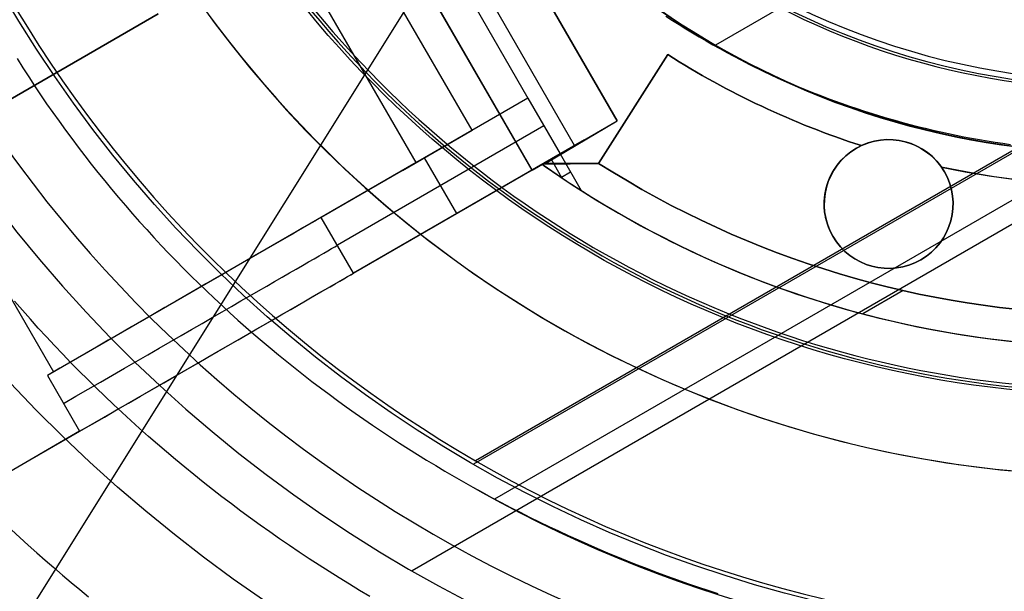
# Model space of a CAD drawing. Extents: x 19329 to 20306, y -2029 to -1182.
# Tile 21 of 66: x 19784 to 19814, y -1750 to -1733. Entities that reach past the tile are written whole.
import ezdxf

# ---------------------------------------------------------------- set-up
doc = ezdxf.new("R2010")
doc.units = 0
doc.layers.get('0').update_dxf_attribs({"linetype": 'CONTINUOUS'})
doc.layers.add('COLOR', color=7, linetype='CONTINUOUS')
doc.layers.add('LUZ', color=7, linetype='CONTINUOUS')

msp = doc.modelspace()

# ---------------------------------------------------------------- linework, layer by layer
for p, q in [((19861.60346563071, -1711.7758502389, 105.1250029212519), (19795.87622750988, -1749.723488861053, 105.1250029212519)), ((19857.78530688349, -1711.7758502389, 199.6250029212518), (19797.78530688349, -1746.416866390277, 199.6250029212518)), ((19857.65974491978, -1711.7758502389, 200.6250029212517), (19797.84808786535, -1746.308126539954, 200.6250029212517)), ((19858.39132853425, -1712.881784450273, 51.12500292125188), (19798.44006318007, -1747.494663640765, 51.12500292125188)), ((19802.23931236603, -1735.762441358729, 218.0844421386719), (19789.23931236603, -1713.245780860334, 218.0844421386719)), ((19789.23931236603, -1713.245780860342, 223.0844421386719), (19802.23931236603, -1735.762441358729, 223.0844421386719)), ((19802.23931236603, -1735.762441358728, 220.5844421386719), (19789.23931236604, -1713.245780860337, 220.5844421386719)), ((19800.92144762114, -1736.523310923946, 240.584442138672), (19787.92144762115, -1714.006650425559, 240.584442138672)), ((19786.60358287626, -1714.767519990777, 258.0844421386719), (19799.60358287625, -1737.284180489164, 258.0844421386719)), ((19786.60358287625, -1714.767519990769, 261.0844421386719), (19799.60358287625, -1737.284180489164, 261.0844421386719)), ((19799.60358287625, -1737.284180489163, 259.5844421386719), (19786.60358287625, -1714.767519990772, 259.5844421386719)), ((19788.46960828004, -1715.999570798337, 212.0844421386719), (19799.46960828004, -1735.052129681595, 212.0844421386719)), ((19797.73755747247, -1736.052129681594, 235.0844421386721), (19786.73755747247, -1716.999570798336, 235.0844421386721)), ((19796.0055066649, -1737.052129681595, 258.0844421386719), (19785.0055066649, -1717.999570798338, 258.0844421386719)), ((19812.66083592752, -1729.154835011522, 108.2592404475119), (19805.2969000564, -1733.406405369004, 108.2592404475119)), ((19777.60418662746, -1738.438532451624, 261.0844421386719), (19787.99649147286, -1732.438532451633, 261.0844421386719)), ((19787.99649147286, -1732.438532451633, 258.0844421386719), (19777.60418662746, -1738.438532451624, 258.0844421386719)), ((19777.60418662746, -1738.438532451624, 259.5844421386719), (19787.99649147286, -1732.438532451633, 259.5844421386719)), ((19801.6663186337, -1737.077593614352, 216.0844421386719), (19803.81551706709, -1733.704027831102, 216.0844421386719)), ((19803.81551706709, -1733.704027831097, 218.0844421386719), (19801.6663186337, -1737.077593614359, 218.0844421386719)), ((19803.81551706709, -1733.704027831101, 217.0844421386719), (19801.6663186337, -1737.077593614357, 217.0844421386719)), ((19803.81551706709, -1733.704027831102, 216.0844421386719), (19803.81551706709, -1733.704027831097, 218.0844421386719)), ((19799.46960828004, -1735.052129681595, 212.0844421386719), (19793.05744323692, -1738.754194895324, 250.0009870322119)), ((19799.46960828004, -1735.052129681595, 212.0844421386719), (19796.0055066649, -1737.052129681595, 258.0844421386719)), ((19799.46960828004, -1735.052129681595, 212.0844421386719), (19800.46960828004, -1736.784180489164, 212.0844421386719)), ((19802.7409178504, -1735.390810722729, 218.0844421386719), (19802.7409178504, -1735.390810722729, 216.0844421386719)), ((19806.72841848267, -1735.307641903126, 216.0844421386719), (19806.72841848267, -1735.307641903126, 218.0844421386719)), ((19799.60358287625, -1737.284180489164, 258.0844421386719), (19802.23931236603, -1735.762441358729, 223.0844421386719)), ((19800.03126693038, -1737.075939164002, 218.0863603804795), (19802.23931236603, -1735.762441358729, 218.0844421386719)), ((19802.23931236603, -1735.762441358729, 223.0844421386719), (19802.23931236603, -1735.762441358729, 218.0844421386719)), ((19799.96960828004, -1735.918155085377, 212.0844421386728), (19793.55744323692, -1739.620220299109, 250.0009870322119)), ((19795.58001875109, -1737.297785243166, 235.0844421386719), (19797.73755747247, -1736.052129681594, 235.0844421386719)), ((19801.22267384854, -1736.349397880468, 236.5844421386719), (19796.32634986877, -1739.17629184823, 236.5844421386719)), ((19780.74717641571, -1736.623926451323, 258.0844421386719), (19784.7471764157, -1743.552129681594, 258.0844421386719)), ((19809.66778314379, -1736.606759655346, 216.0844421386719), (19809.66778314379, -1736.606759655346, 212.0844421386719)), ((19809.82216500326, -1736.526372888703, 216.0844421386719), (19809.82216500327, -1736.526372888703, 218.0844421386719)), ((19800.46960828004, -1736.784180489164, 212.0844421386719), (19794.05744323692, -1740.486245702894, 250.0009870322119)), ((19797.26352575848, -1738.635213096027, 231.0427145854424), (19796.26352575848, -1736.903162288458, 231.0427145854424)), ((19800.03126693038, -1737.075939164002, 218.0863603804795), (19800.46960828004, -1736.784180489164, 212.0844421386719)), ((19800.52839858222, -1737.528502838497, 215.778785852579), (19800.20170944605, -1736.962660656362, 215.778785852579)), ((19800.46960828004, -1736.784180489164, 212.0844421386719), (19801.12415229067, -1737.917883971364, 212.0844421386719)), ((19799.60358287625, -1737.284180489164, 261.0844421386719), (19777.08692237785, -1750.284180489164, 261.0844421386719)), ((19796.0055066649, -1737.052129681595, 258.0844421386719), (19784.55772902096, -1743.661507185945, 258.0844421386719)), ((19799.60358287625, -1737.284180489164, 261.0844421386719), (19799.60358287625, -1737.284180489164, 258.0844421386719)), ((19800.03126693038, -1737.075939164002, 218.0863603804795), (19799.9131916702, -1737.105427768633, 219.4731295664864)), ((19801.6663186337, -1737.077593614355, 223.0844421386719), (19799.9131916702, -1737.105427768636, 223.0844421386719)), ((19799.9131916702, -1737.105427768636, 220.5844421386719), (19801.6663186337, -1737.077593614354, 220.5844421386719)), ((19799.9131916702, -1737.105427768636, 223.0844421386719), (19799.9131916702, -1737.105427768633, 219.4731295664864)), ((19801.6663186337, -1737.077593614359, 218.0844421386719), (19800.03126693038, -1737.075939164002, 218.0863603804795)), ((19800.78975515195, -1737.091510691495, 223.0844421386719), (19800.78975515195, -1737.091510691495, 218.0854707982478)), ((19801.6663186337, -1737.077593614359, 218.0844421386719), (19801.6663186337, -1737.077593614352, 216.0844421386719)), ((19801.6663186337, -1737.077593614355, 223.0844421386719), (19801.6663186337, -1737.077593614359, 218.0844421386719)), ((19812.30632872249, -1737.192002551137, 218.0844421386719), (19812.30632872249, -1737.192002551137, 216.0844421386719)), ((19812.39983395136, -1737.338810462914, 212.0844421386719), (19812.39983395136, -1737.338810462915, 216.0844421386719)), ((19800.79688028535, -1737.351032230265, 212.0844421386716), (19800.51039909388, -1737.516432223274, 215.8886419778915)), ((19794.05744323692, -1740.486245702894, 250.0009870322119), (19793.05744323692, -1738.754194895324, 250.0009870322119)), ((19792.0136686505, -1739.356818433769, 258.0844421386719), (19792.0136686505, -1739.356818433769, 253.17154534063)), ((19808.93573233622, -1739.338810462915, 216.0844421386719), (19808.93573233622, -1739.338810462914, 212.0844421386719)), ((19811.66778314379, -1740.070861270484, 216.0844421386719), (19811.66778314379, -1740.070861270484, 212.0844421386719)), ((19811.12178515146, -1741.026448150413, 223.0844421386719), (19809.87102656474, -1741.748573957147, 223.0844421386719)), ((19789.66311737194, -1743.023310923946, 261.0844421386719), (19789.66311737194, -1743.023310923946, 256.8894245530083)), ((19784.55772902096, -1743.661507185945, 258.0844421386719), (19785.55772902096, -1745.393557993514, 258.0844421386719)), ((19785.55772902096, -1745.393557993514, 258.0844421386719), (19777.08692237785, -1750.284180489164, 258.0844421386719))]:
    msp.add_line(p, q)
for points in [[(19803.75367857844, -1732.508552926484), (19803.95854644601, -1732.64192760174), (19804.16474334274, -1732.773265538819), (19804.3722468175, -1732.90256138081), (19804.5810344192, -1733.029809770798), (19804.7910836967, -1733.155005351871), (19805.00237219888, -1733.278142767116), (19805.21487747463, -1733.399216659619), (19805.42857707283, -1733.518221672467), (19805.64344854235, -1733.635152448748), (19805.85946943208, -1733.750003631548), (19806.0766172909, -1733.862769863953), (19806.29486966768, -1733.973445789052), (19806.51420411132, -1734.08202604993), (19806.73459817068, -1734.188505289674), (19806.95602939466, -1734.292878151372), (19807.17847533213, -1734.395139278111), (19807.40191353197, -1734.495283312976), (19807.62632154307, -1734.593304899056), (19807.8516769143, -1734.689198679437), (19808.07795719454, -1734.782959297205), (19808.30513993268, -1734.874581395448), (19808.53320267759, -1734.964059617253), (19808.76212297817, -1735.051388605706), (19808.99187838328, -1735.136563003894), (19809.2224464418, -1735.219577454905), (19809.45380470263, -1735.300426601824), (19809.68593071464, -1735.379105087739), (19809.9188020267, -1735.455607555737), (19810.15239618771, -1735.529928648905), (19810.38669074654, -1735.602063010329), (19810.62166325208, -1735.672005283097), (19810.85729125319, -1735.739750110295), (19811.09355229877, -1735.80529213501), (19811.3304239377, -1735.868626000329), (19811.56788371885, -1735.929746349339), (19811.80590919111, -1735.988647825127), (19812.04447790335, -1736.04532507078), (19812.28356740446, -1736.099772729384), (19812.52315524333, -1736.151985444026), (19812.76321896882, -1736.201957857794), (19813.00373612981, -1736.249684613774), (19813.2446842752, -1736.295160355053), (19813.48604095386, -1736.338379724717), (19813.72778371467, -1736.379337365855), (19813.96989010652, -1736.418027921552), (19814.21233767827, -1736.454446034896), (19814.45510397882, -1736.488586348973)], [(19783.61767217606, -1733.828420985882), (19783.79621221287, -1734.11175412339), (19783.97725185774, -1734.393238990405), (19784.16077057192, -1734.672867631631), (19784.34674781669, -1734.950632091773), (19784.5351630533, -1735.226524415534), (19784.72599574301, -1735.50053664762), (19784.9192253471, -1735.772660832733), (19785.11483132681, -1736.042889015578), (19785.31279314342, -1736.31121324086), (19785.51309025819, -1736.577625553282), (19785.71570213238, -1736.842117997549), (19785.92060822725, -1737.104682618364), (19786.12778800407, -1737.365311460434), (19786.33722092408, -1737.623996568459), (19786.54888644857, -1737.880729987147), (19786.7627640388, -1738.1355037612), (19786.97883315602, -1738.388309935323), (19787.19707326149, -1738.639140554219), (19787.41746381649, -1738.887987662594), (19787.63998428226, -1739.134843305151), (19787.86461412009, -1739.379699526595), (19788.09133279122, -1739.622548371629), (19788.32011975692, -1739.863381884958), (19788.55095447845, -1740.102192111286), (19788.78381641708, -1740.338971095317), (19789.01868503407, -1740.573710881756), (19789.25553979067, -1740.806403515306), (19789.49436014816, -1741.037041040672), (19789.73512556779, -1741.265615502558), (19789.97781551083, -1741.492118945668), (19790.22240943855, -1741.716543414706), (19790.46888681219, -1741.938880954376), (19790.71722709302, -1742.159123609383), (19790.96740974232, -1742.377263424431), (19791.21941422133, -1742.593292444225), (19791.47321999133, -1742.807202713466), (19791.72880651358, -1743.018986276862), (19791.98615324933, -1743.228635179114), (19792.24523965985, -1743.436141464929), (19792.50604520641, -1743.64149717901), (19792.76854935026, -1743.84469436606), (19793.03273155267, -1744.045725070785), (19793.2985712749, -1744.244581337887), (19793.56604797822, -1744.441255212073), (19793.83514112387, -1744.635738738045), (19794.10583017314, -1744.828023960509), (19794.37809458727, -1745.018102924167), (19794.65191382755, -1745.205967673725), (19794.92726735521, -1745.391610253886), (19795.20413463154, -1745.575022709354), (19795.48249511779, -1745.756197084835), (19795.76232827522, -1745.935125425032), (19796.04361356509, -1746.111799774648), (19796.32633044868, -1746.286212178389), (19796.61045838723, -1746.458354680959), (19796.89597684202, -1746.628219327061), (19797.1828652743, -1746.7957981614), (19797.47110314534, -1746.96108322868)], [(19794.56510072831, -1750.517121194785), (19794.24772351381, -1750.32830268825), (19793.93189197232, -1750.136952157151), (19793.61762893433, -1749.943078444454), (19793.30495723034, -1749.746690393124), (19792.99389969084, -1749.547796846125), (19792.68447914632, -1749.346406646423), (19792.37671842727, -1749.142528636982), (19792.0706403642, -1748.936171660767), (19791.76626778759, -1748.727344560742), (19791.46362352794, -1748.516056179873), (19791.16273041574, -1748.302315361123), (19790.86361128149, -1748.086130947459), (19790.56628895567, -1747.867511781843), (19790.27078626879, -1747.646466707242), (19789.97712605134, -1747.42300456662), (19789.6853311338, -1747.197134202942), (19789.39542434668, -1746.968864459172), (19789.10742852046, -1746.738204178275), (19788.82136648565, -1746.505162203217), (19788.53726107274, -1746.26974737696), (19788.25513511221, -1746.031968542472), (19787.97501143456, -1745.791834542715), (19787.69691287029, -1745.549354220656), (19787.42086224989, -1745.304536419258), (19787.14688240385, -1745.057389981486), (19786.87499616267, -1744.807923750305), (19786.60522635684, -1744.556146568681), (19786.33759581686, -1744.302067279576), (19786.07212737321, -1744.045694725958), (19785.8088438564, -1743.787037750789), (19785.54776809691, -1743.526105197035), (19785.28892292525, -1743.262905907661), (19785.03233117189, -1742.997448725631), (19784.77801566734, -1742.72974249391), (19784.5259992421, -1742.459796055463), (19784.27630472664, -1742.187618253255), (19784.02895495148, -1741.913217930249), (19783.78397274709, -1741.636603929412), (19783.54138094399, -1741.357785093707)], [(19797.47110314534, -1746.96108322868), (19797.76066991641, -1747.124066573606), (19798.05154504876, -1747.284740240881), (19798.34370800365, -1747.443096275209), (19798.63713824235, -1747.599126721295), (19798.93181522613, -1747.752823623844), (19799.22771841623, -1747.904179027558), (19799.52482727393, -1748.053184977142), (19799.8231212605, -1748.199833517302), (19800.12257983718, -1748.344116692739), (19800.42318246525, -1748.48602654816), (19800.72490860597, -1748.625555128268), (19801.02773772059, -1748.762694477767), (19801.33164927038, -1748.897436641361), (19801.63662271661, -1749.029773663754), (19801.94263752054, -1749.159697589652), (19802.24967314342, -1749.287200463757), (19802.55770904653, -1749.412274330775), (19802.86672469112, -1749.534911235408), (19803.17669953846, -1749.655103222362), (19803.48761304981, -1749.772842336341), (19803.79944468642, -1749.888120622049), (19804.11217390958, -1750.000930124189), (19804.42578018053, -1750.111262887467), (19804.74024296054, -1750.219110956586), (19805.05554171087, -1750.324466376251), (19805.37165589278, -1750.427321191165)], [(19783.4452788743, -1748.450943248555), (19783.70401143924, -1748.689291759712), (19783.96443326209, -1748.925796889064), (19784.22652902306, -1749.160450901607), (19784.4902834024, -1749.393246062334), (19784.75568108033, -1749.624174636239), (19785.0227067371, -1749.853228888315), (19785.29134505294, -1750.080401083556), (19785.56158070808, -1750.305683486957), (19785.83339838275, -1750.529068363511)]]:
    msp.add_lwpolyline(points)
at = {"extrusion": (0.1124755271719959, -0.1948133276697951, 0.9743700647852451)}
msp.add_lwpolyline([(16271.039370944, -11146.71690811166), (16270.52882134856, -11146.40793971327), (16270.0202755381, -11146.0942749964), (16269.5137939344, -11145.77593293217), (16269.00943676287, -11145.45293356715), (16268.50726403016, -11145.1252980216), (16268.00733550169, -11144.79304848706), (16267.50971067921, -11144.45620822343), (16267.0144487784, -11144.11480155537), (16266.52160870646, -11143.76885386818), (16266.03124903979, -11143.41839160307), (16265.54342800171, -11143.06344225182), (16265.0582034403, -11142.70403435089), (16264.57563280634, -11142.34019747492), (16264.09577313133, -11141.97196222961), (16263.6186810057, -11141.5993602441), (16263.14441255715, -11141.2224241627), (16262.67302342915, -11140.84118763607), (16262.20456875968, -11140.4556853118), (16261.73910316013, -11140.0659528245), (16261.2766806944, -11139.67202678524), (16260.81735485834, -11139.27394477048), (16260.36117855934, -11138.87174531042), (16259.90820409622, -11138.46546787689), (16259.45848313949, -11138.05515287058), (16259.01206671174, -11137.64084160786), (16258.56900516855, -11137.22257630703), (16258.12934817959, -11136.80040007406), (16257.69314471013, -11136.37435688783), (16257.26044300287, -11135.94449158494), (16256.83129056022, -11135.51084984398), (16256.40573412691, -11135.07347816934), (16255.983819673, -11134.63242387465), (16255.56559237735, -11134.18773506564), (16255.15109661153, -11133.73946062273), (16254.74037592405, -11133.28765018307), (16254.33347302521, -11132.83235412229), (16253.93042977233, -11132.3736235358), (16253.53128715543, -11131.91151021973), (16253.13608528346, -11131.44606665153), (16252.74486337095, -11130.97734597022), (16252.35765972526, -11130.50540195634), (16251.97451173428, -11130.03028901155), (16251.59545585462, -11129.55206213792), (16251.22052760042, -11129.07077691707), (16250.84976153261, -11128.58648948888), (16250.48319124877, -11128.09925653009), (16250.12084937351, -11127.60913523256), (16249.76276754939, -11127.11618328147), (16249.40897642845, -11126.62045883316), (16249.05950566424, -11126.12202049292), (16248.71438390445, -11125.62092729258), (16248.37363878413, -11125.11723866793), (16248.03729691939, -11124.61101443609), (16247.70538390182, -11124.10231477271), (16247.37792429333, -11123.5912001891), (16247.05494162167, -11123.07773150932), (16246.73645837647, -11122.5619698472), (16246.42249600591, -11122.04397658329), (16246.11307491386, -11121.52381334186), (16245.80821445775, -11121.00154196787), (16245.50793294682, -11120.47722450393), (16245.2122476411, -11119.95092316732), (16244.9211747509, -11119.42270032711), (16244.63472943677, -11118.89261848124), (16244.35292581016, -11118.36074023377), (16244.07577693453, -11117.82712827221), (16243.80329482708, -11117.29184534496), (16243.53549046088, -11116.75495423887), (16243.27237376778, -11116.216517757), (16243.01395364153, -11115.67659869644), (16242.76023794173, -11115.13525982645), (16242.51123349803, -11114.59256386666), (16242.26694611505, -11114.04857346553), (16242.0273805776, -11113.50335117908), (16241.79254065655, -11112.95695944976), (16241.56242911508, -11112.40946058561), (16241.33704771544, -11111.86091673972), (16241.1163972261, -11111.31138988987), (16240.90047742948, -11110.76094181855), (16240.68928712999, -11110.20963409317), (16240.4828241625, -11109.65752804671), (16240.28108540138, -11109.10468475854), (16240.08406676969, -11108.55116503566), (16239.89176324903, -11107.99702939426), (16239.70416888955, -11107.4423380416), (16239.52127682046, -11106.88715085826), (16239.34307926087, -11106.33152738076), (16239.1695675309, -11105.7755267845), (16239.00073206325, -11105.21920786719), (16238.83656241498, -11104.66262903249), (16238.67704727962, -11104.10584827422), (16238.52217449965, -11103.54892316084), (16238.37193107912, -11102.99191082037), (16238.22630319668, -11102.43486792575), (16238.08527621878, -11101.87785068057), (16237.9488347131, -11101.3209148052), (16237.81696246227, -11100.76411552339), (16237.68964247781, -11100.20750754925), (16237.56685701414, -11099.65114507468), (16237.448587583, -11099.09508175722), (16237.3348149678, -11098.53937070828), (16237.22551923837, -11097.9840644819), (16237.12067976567, -11097.42921506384), (16237.02027523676, -11096.87487386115), (16236.92428366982, -11096.32109169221), (16236.83268242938, -11095.76791877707), (16236.74544824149, -11095.21540472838), (16236.66255720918, -11094.66359854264), (16236.58398482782, -11094.11254859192), (16236.50970600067, -11093.562302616), (16236.43969505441, -11093.01290771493), (16236.37392575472, -11092.46441034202), (16236.31237132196, -11091.91685629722), (16236.25500444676, -11091.37029072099), (16236.20179730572, -11090.82475808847), (16236.15272157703, -11090.28030220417), (16236.10774845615, -11089.73696619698), (16236.06684867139, -11089.19479251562), (16236.02999249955, -11088.65382292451), (16235.99714978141, -11088.11409849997), (16235.96828993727, -11087.57565962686), (16235.94338198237, -11087.03854599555), (16235.92239454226, -11086.50279659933), (16235.90529586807, -11085.96844973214), (16235.89205385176, -11085.43554298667), (16235.88263604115, -11084.90411325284), (16235.87700965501, -11084.3741967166), (16235.87514159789, -11083.84582885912)], dxfattribs=at)
at = {"extrusion": (0.112475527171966, -0.1948133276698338, 0.9743700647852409)}
msp.add_lwpolyline([(16235.87514160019, -11085.12471880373), (16235.87689326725, -11085.63636208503), (16235.88216844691, -11086.14945873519), (16235.8909972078, -11086.66397656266), (16235.90340934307, -11087.17988275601), (16235.9194343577, -11087.69714388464), (16235.93910145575, -11088.21572589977), (16235.96243952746, -11088.73559413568), (16235.98947713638, -11089.25671331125), (16236.02024250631, -11089.77904753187), (16236.05476350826, -11090.30256029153), (16236.09306764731, -11090.82721447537), (16236.13518204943, -11091.35297236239), (16236.18113344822, -11091.87979562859), (16236.23094817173, -11092.40764535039), (16236.28465212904, -11092.93648200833), (16236.34227079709, -11093.46626549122), (16236.40382920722, -11093.99695510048), (16236.46935193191, -11094.52850955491), (16236.53886307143, -11095.06088699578), (16236.61238624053, -11095.59404499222), (16236.68994455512, -11096.12794054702), (16236.771560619, -11096.66253010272), (16236.85725651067, -11097.19776954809), (16236.94705377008, -11097.73361422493), (16237.04097338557, -11098.27001893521), (16237.13903578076, -11098.80693794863), (16237.24126080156, -11099.34432501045), (16237.34766770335, -11099.88213334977), (16237.45827513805, -11100.42031568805), (16237.57310114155, -11100.95882424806), (16237.69216312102, -11101.49761076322), (16237.81547784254, -11102.03662648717), (16237.9430614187, -11102.57582220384), (16238.0749292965, -11103.11514823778), (16238.21109624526, -11103.65455446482), (16238.35157634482, -11104.19399032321), (16238.49638297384, -11104.73340482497), (16238.6455287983, -11105.27274656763), (16238.79902576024, -11105.81196374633), (16238.95688506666, -11106.35100416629), (16239.11911717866, -11106.88981525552), (16239.28573180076, -11107.42834407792), (16239.4567378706, -11107.96653734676), (16239.6321435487, -11108.50434143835), (16239.8119562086, -11109.04170240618), (16239.99618242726, -11109.57856599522), (16240.18482797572, -11110.11487765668), (16240.37789780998, -11110.65058256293), (16240.57539606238, -11111.18562562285), (16240.77732603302, -11111.7199514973), (16240.98369018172, -11112.25350461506), (16241.19449012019, -11112.78622918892), (16241.4097266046, -11113.31806923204), (16241.62939952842, -11113.84896857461), (16241.85350791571, -11114.37887088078), (16242.08204991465, -11114.90771966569), (16242.31502279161, -11115.43545831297), (16242.55242292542, -11115.9620300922), (16242.79424580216, -11116.48737817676), (16243.04048601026, -11117.01144566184), (16243.29113723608, -11117.53417558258), (16243.54619225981, -11118.05551093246), (16243.80564295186, -11118.57539468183), (16244.06948026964, -11119.09376979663), (16244.33769425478, -11119.61057925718), (16244.61027403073, -11120.12576607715), (16244.88720780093, -11120.63927332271), (16245.16848284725, -11121.1510441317), (16245.45408552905, -11121.66102173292), (16245.74400128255, -11122.16914946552), (16246.03821462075, -11122.67537079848), (16246.33670913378, -11123.17962935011), (16246.6394674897, -11123.68186890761), (16246.94647143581, -11124.18203344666), (16247.25770180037, -11124.68006715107), (16247.57313849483, -11125.17591443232), (16247.89276051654, -11125.66951994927), (16248.21654595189, -11126.16082862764), (16248.54447197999, -11126.64978567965), (16248.87651487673, -11127.13633662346), (16249.2126500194, -11127.62042730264), (16249.55285189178, -11128.10200390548), (16249.8970940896, -11128.58101298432), (16250.24534932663, -11129.05740147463), (16250.59758944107, -11129.53111671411), (16250.95378540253, -11130.00210646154), (16251.31390731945, -11130.47031891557), (16251.67792444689, -11130.93570273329), (16252.04580519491, -11131.39820704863), (16252.41751713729, -11131.85778149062), (16252.79302702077, -11132.31437620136), (16253.17230077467, -11132.76794185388), (16253.555303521, -11133.21842966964), (16253.94199958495, -11133.66579143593), (16254.33235250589, -11134.10997952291), (16254.72632504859, -11134.55094690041), (16255.12387921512, -11134.98864715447), (16255.52497625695, -11135.42303450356), (16255.92957668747, -11135.85406381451), (16256.337640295, -11136.28169061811), (16256.74912615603, -11136.70587112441), (16257.16399264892, -11137.12656223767), (16257.58219746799, -11137.54372157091), (16258.00369763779, -11137.95730746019), (16258.4284495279, -11138.36727897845), (16258.85640886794, -11138.77359594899), (16259.28753076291, -11139.17621895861), (16259.72176970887, -11139.57510937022), (16260.15907960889, -11139.97022933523), (16260.59941378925, -11140.36154180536), (16261.04272501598, -11140.74901054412), (16261.48896551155, -11141.13260013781), (16261.93808697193, -11141.51227600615), (16262.39004058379, -11141.88800441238), (16262.84477704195, -11142.259752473), (16263.302246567, -11142.62748816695), (16263.7623989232, -11142.99118034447), (16264.22518343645, -11143.35079873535), (16264.69054901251, -11143.70631395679), (16265.15844415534, -11144.05769752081), (16265.62881698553, -11144.40492184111), (16266.10161525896, -11144.74796023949), (16266.57678638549, -11145.08678695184), (16267.05427744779, -11145.42137713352), (16267.5340352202, -11145.75170686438), (16268.01600618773, -11146.07775315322), (16268.50013656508, -11146.39949394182), (16268.98637231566, -11146.71690810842)], dxfattribs=at)
at = {"extrusion": (0.1124755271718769, -0.1948133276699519, 0.9743700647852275)}
msp.add_lwpolyline([(16233.57514160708, -11083.84582884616), (16233.57688908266, -11084.36507762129), (16233.5821513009, -11084.88577690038), (16233.59095775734, -11085.40789512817), (16233.60333768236, -11085.93140015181), (16233.61932002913, -11086.45625922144), (16233.63893346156, -11086.9824389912), (16233.66220634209, -11087.50990552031), (16233.68916671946, -11088.03862427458), (16233.7198423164, -11088.56856012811), (16233.7542605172, -11089.09967736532), (16233.79244835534, -11089.6319396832), (16233.83443250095, -11090.16531019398), (16233.88023924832, -11090.69975142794), (16233.9298945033, -11091.23522533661), (16233.98342377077, -11091.77169329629), (16234.04085214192, -11092.3091161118), (16234.10220428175, -11092.84745402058), (16234.16750441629, -11093.3866666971), (16234.23677632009, -11093.92671325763), (16234.31004330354, -11094.46755226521), (16234.38732820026, -11095.00914173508), (16234.46865335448, -11095.5514391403), (16234.55404060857, -11096.0944014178), (16234.64351129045, -11096.63798497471), (16234.73708620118, -11097.18214569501), (16234.83478560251, -11097.72683894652), (16234.93662920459, -11098.27201958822), (16235.04263615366, -11098.81764197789), (16235.15282501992, -11099.36365998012), (16235.26721378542, -11099.9100269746), (16235.38581983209, -11100.45669586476), (16235.50865992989, -11101.00361908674), (16235.635750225, -11101.55074861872), (16235.76710622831, -11102.09803599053), (16235.90274280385, -11102.64543229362), (16236.04267415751, -11103.19288819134), (16236.18691382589, -11103.74035392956), (16236.33547466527, -11104.28777934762), (16236.48836884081, -11104.83511388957), (16236.64560781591, -11105.38230661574), (16236.80720234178, -11105.92930621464), (16236.97316244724, -11106.47606101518), (16237.14349742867, -11107.02251899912), (16237.31821584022, -11107.56862781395), (16237.49732548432, -11108.11433478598), (16237.68083340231, -11108.65958693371), (16237.86874586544, -11109.20433098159), (16238.06106836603, -11109.74851337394), (16238.25780560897, -11110.29208028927), (16238.45896150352, -11110.83497765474), (16238.6645391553, -11111.37715116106), (16238.87454085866, -11111.91854627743), (16239.08896808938, -11112.45910826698), (16239.30782149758, -11112.99878220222), (16239.53110090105, -11113.53751298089), (16239.75880527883, -11114.07524534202), (16239.99093276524, -11114.6119238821), (16240.22748064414, -11115.14749307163), (16240.46844534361, -11115.68189727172), (16240.71382243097, -11116.21508075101), (16240.96360660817, -11116.7469877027), (16241.21779170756, -11117.27756226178), (16241.47637068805, -11117.80674852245), (16241.7393356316, -11118.33449055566), (16242.00667774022, -11118.86073242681), (16242.27838733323, -11119.38541821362), (16242.55445384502, -11119.90849202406), (16242.8348658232, -11120.42989801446), (16243.11961092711, -11120.9495804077), (16243.40867592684, -11121.46748351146), (16243.70204670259, -11121.98355173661), (16243.99970824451, -11122.49772961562), (16244.30164465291, -11123.00996182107), (16244.60783913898, -11123.52019318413), (16244.91827402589, -11124.02836871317), (16245.2329307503, -11124.53443361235), (16245.55178986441, -11125.03833330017), (16245.87483103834, -11125.54001342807), (16246.20203306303, -11126.03941989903), (16246.53337385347, -11126.53649888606), (16246.8688304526, -11127.03119685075), (16247.20837903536, -11127.52346056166), (16247.55199491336, -11128.01323711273), (16247.89965254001, -11128.50047394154), (16248.25132551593, -11128.98511884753), (16248.606986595, -11129.46712001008), (16248.96660769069, -11129.94642600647), (16249.33015988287, -11130.42298582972), (16249.69761342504, -11130.8967489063), (16250.06893775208, -11131.36766511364), (16250.44410148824, -11131.83568479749), (16250.82307245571, -11132.30075878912), (16251.20581768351, -11132.76283842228), (16251.59230341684, -11133.22187554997), (16251.98249512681, -11133.67782256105), (16252.37635752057, -11134.13063239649), (16252.77385455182, -11134.58025856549), (16253.17494943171, -11135.02665516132), (16253.57960464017, -11135.46977687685), (16253.98778193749, -11135.90957901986), (16254.39944237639, -11136.346017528), (16254.81454631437, -11136.77904898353), (16255.23305342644, -11137.2086306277), (16255.65492271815, -11137.63472037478), (16256.08011253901, -11138.05727682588), (16256.50858059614, -11138.47625928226), (16256.94028396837, -11138.89162775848), (16257.37517912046, -11139.30334299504), (16257.81322191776, -11139.71136647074), (16258.25436764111, -11140.11566041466), (16258.69857100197, -11140.51618781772), (16259.14578615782, -11140.9129124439), (16259.59596672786, -11141.30579884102), (16260.04906580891, -11141.69481235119), (16260.5050359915, -11142.07991912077), (16260.96382937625, -11142.46108610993), (16261.42539759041, -11142.83828110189), (16261.88969180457, -11143.21147271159), (16262.35666274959, -11143.58063039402), (16262.82626073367, -11143.94572445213), (16263.29843565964, -11144.30672604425), (16263.77313704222, -11144.66360719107), (16264.25031402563, -11145.01634078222), (16264.72991540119, -11145.3649005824), (16265.21188962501, -11145.70926123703), (16265.69618483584, -11146.04939827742), (16266.18274887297, -11146.38528812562), (16266.67152929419, -11146.71690809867)], dxfattribs=at)
at = {"extrusion": (0.1124755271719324, -0.1948133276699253, 0.9743700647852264)}
msp.add_lwpolyline([(16264.83156534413, -11146.71690810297), (16264.36563460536, -11146.37958455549), (16263.90197519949, -11146.03832480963), (16263.44063400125, -11145.69315263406), (16262.98165757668, -11145.34409257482), (16262.52509216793, -11144.99116995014), (16262.07098367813, -11144.63441084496), (16261.61937765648, -11144.27384210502), (16261.17031928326, -11143.90949133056), (16260.72385335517, -11143.54138686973), (16260.28002427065, -11143.16955781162), (16259.83887601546, -11142.79403397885), (16259.40045214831, -11142.41484591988), (16258.96479578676, -11142.03202490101), (16258.53194959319, -11141.64560289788), (16258.10195576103, -11141.2556125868), (16257.67485600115, -11140.86208733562), (16257.25069152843, -11140.46506119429), (16256.82950304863, -11140.06456888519), (16256.41133074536, -11139.66064579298), (16255.99621426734, -11139.25332795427), (16255.5841927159, -11138.84265204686), (16255.17530463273, -11138.42865537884), (16254.76958798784, -11138.0113758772), (16254.36708016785, -11137.59085207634), (16253.96781796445, -11137.16712310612), (16253.57183756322, -11136.7402286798), (16253.17917453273, -11136.3102090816), (16252.78986381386, -11135.87710515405), (16252.40393970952, -11135.4409582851), (16252.02143587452, -11135.00181039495), (16251.64238530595, -11134.55970392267), (16251.26682033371, -11134.11468181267), (16250.89477261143, -11133.66678750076), (16250.52627310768, -11133.21606490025), (16250.1613520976, -11132.76255838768), (16249.80003915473, -11132.30631278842), (16249.44236314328, -11131.84737336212), (16249.08835221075, -11131.38578578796), (16248.73803378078, -11130.92159614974), (16248.39143454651, -11130.45485092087), (16248.04858046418, -11129.98559694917), (16247.70949674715, -11129.51388144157), (16247.37420786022, -11129.03975194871), (16247.04273751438, -11128.56325634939), (16246.71510866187, -11128.08444283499), (16246.39134349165, -11127.60335989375), (16246.07146342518, -11127.12005629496), (16245.75548911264, -11126.63458107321), (16245.44344042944, -11126.14698351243), (16245.13533647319, -11125.65731312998), (16244.83119556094, -11125.16561966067), (16244.53103522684, -11124.67195304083), (16244.23487222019, -11124.17636339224), (16243.94272250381, -11123.67890100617), (16243.65460125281, -11123.1796163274), (16243.37052285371, -11122.67855993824), (16243.09050090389, -11122.17578254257), (16242.81454821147, -11121.67133494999), (16242.5426767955, -11121.16526805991), (16242.2748978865, -11120.6576328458), (16242.0112219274, -11120.14848033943), (16241.75165857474, -11119.63786161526), (16241.49621670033, -11119.12582777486), (16241.24490439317, -11118.61242993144), (16240.99772896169, -11118.09771919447), (16240.75469693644, -11117.58174665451), (16240.51581407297, -11117.06456336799), (16240.28108535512, -11116.54622034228), (16240.05051499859, -11116.02676852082), (16239.82410645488, -11115.5062587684), (16239.60186241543, -11114.98474185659), (16239.38378481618, -11114.46226844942), (16239.16987484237, -11113.93888908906), (16238.96013293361, -11113.41465418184), (16238.75455878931, -11112.88961398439), (16238.55315137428, -11112.36381858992), (16238.35590892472, -11111.83731791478), (16238.16282895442, -11111.31016168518), (16237.97390826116, -11110.78239942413), (16237.78914293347, -11110.25408043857), (16237.6085283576, -11109.72525380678), (16237.43205922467, -11109.19596836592), (16237.25972953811, -11108.66627269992), (16237.09153262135, -11108.13621512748), (16236.92746112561, -11107.60584369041), (16236.76750703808, -11107.07520614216), (16236.61166169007, -11106.54434993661), (16236.45991576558, -11106.01332221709), (16236.31225930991, -11105.48216980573), (16236.16868173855, -11104.95093919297), (16236.02917184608, -11104.41967652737), (16235.89371781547, -11103.88842760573), (16235.7623072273, -11103.35723786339), (16235.63492706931, -11102.82615236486), (16235.51156374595, -11102.29521579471), (16235.39220308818, -11101.76447244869), (16235.27683036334, -11101.23396622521), (16235.16543028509, -11100.70374061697), (16235.05798702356, -11100.173838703), (16234.95448421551, -11099.64430314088), (16234.85490497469, -11099.11517615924), (16234.75923190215, -11098.58649955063), (16234.66744709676, -11098.05831466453), (16234.57953216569, -11097.53066240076), (16234.49546823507, -11097.00358320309), (16234.41523596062, -11096.47711705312), (16234.33881553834, -11095.95130346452), (16234.26618671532, -11095.42618147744), (16234.19732880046, -11094.90178965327), (16234.13222067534, -11094.37816606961), (16234.07084080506, -11093.85534831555), (16234.01316724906, -11093.33337348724), (16233.95917767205, -11092.81227818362), (16233.90884935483, -11092.29209850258), (16233.86215920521, -11091.7728700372), (16233.81908376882, -11091.25462787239), (16233.77959924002, -11090.73740658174), (16233.74368147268, -11090.22124022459), (16233.71130599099, -11089.70616234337), (16233.68244800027, -11089.19220596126), (16233.65708239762, -11088.67940357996), (16233.63518378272, -11088.16778717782), (16233.61672646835, -11087.65738820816), (16233.60168449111, -11087.14823759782), (16233.59003162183, -11086.64036574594), (16233.58174137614, -11086.13380252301), (16233.57678702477, -11085.6285772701), (16233.57514160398, -11085.1247187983)], dxfattribs=at)
at = {"extrusion": (0, 0, -1)}
for centre, radius, start, end in [((-19817.78530688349, -1711.7758502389, -89.37470231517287), 70.9424557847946, 329.9999999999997, 149.9999999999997), ((-19817.78530688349, -1711.7758502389, -46.50000292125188), 70.9424557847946, 329.9999999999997, 149.9999999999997), ((-19817.78530688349, -1711.7758502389, -259.6250029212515), 65.00000000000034, 330.0000000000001, 150.0000000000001), ((-19817.78530688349, -1711.7758502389, -259.6250029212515), 64, 329.9999999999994, 149.9999999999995), ((-19817.78530688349, -1711.7758502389, -88.12500292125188), 52.0912327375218, 329.9999999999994, 149.9999999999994), ((-19817.78530688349, -1711.7758502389, -62.12500292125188), 47.0345567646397, 330.0000000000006, 150.0000000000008), ((-19817.78530688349, -1711.7758502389, -89.37470231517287), 70.94245578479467, 149.9999999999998, 329.9999999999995), ((-19817.78530688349, -1711.7758502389, -46.50000292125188), 70.94245578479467, 149.9999999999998, 329.9999999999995), ((-19817.78530688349, -1711.7758502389, -259.6250029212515), 65.00000000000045, 150.0000000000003, 329.9999999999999), ((-19817.78530688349, -1711.7758502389, -259.6250029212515), 64, 149.9999999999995, 329.9999999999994), ((-19817.78530688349, -1711.7758502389, -88.12500292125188), 52.0912327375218, 149.9999999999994, 329.9999999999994), ((-19817.78530688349, -1711.7758502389, -62.12500292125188), 47.0345567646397, 150.0000000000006, 330.0000000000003), ((-19817.78530688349, -1711.7758502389, -199.6250029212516), 39.9999999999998, 150.0000000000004, 330.0000000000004), ((-19817.78530688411, -1711.775850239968, -218.0844421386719), 25.00000000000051, 243.4398127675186, 27.31636115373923), ((-19817.78530688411, -1711.775850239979, -223.0844421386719), 29.99999999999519, 177.4999999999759, 302.5000000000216), ((-19817.78530688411, -1711.775850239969, -219.5844421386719), 29.99999999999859, 177.4999999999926, 302.500000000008), ((-19817.78530688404, -1711.775850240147, -218.0844421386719), 25.99999999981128, 287.8348686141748, 302.5000000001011), ((-19810.66778314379, -1738.338810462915, -215.0844421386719), 2.000000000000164, 329.9999999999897, 149.9999999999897), ((-19810.66778314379, -1738.338810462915, -218.0844421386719), 1.999999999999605, 64.98793670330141, 145.0120632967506), ((-19810.66778313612, -1738.338810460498, -216.0844421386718), 1.999999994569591, 329.9999998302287, 64.9879368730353), ((-19810.66778314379, -1738.338810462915, -216.0844421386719), 2.000000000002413, 150.0000000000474, 330.0000000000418), ((-19810.66778314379, -1738.338810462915, -214.0844421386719), 2.000000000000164, 149.9999999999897, 329.9999999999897), ((-19810.66778314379, -1738.338810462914, -216.0844421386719), 1.999999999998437, 145.0120632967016, 150.000000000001)]:
    msp.add_arc(centre, radius, start, end, dxfattribs=at)
for centre, radius, start, end in [((19817.78530688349, -1711.7758502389, 89.37470231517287), 73.2424557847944, 30.00000000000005, 210.0000000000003), ((19817.78530692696, -1711.775850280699, 88.63012703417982), 71.44457953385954, 30.00000004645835, 209.9999999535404), ((19817.78530688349, -1711.7758502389, 89.05580518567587), 71.21139006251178, 29.99999999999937, 209.9999999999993), ((19817.78530688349, -1711.7758502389, 245.6831232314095), 65.00000000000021, 29.99999999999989, 209.9999999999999), ((19817.78530688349, -1711.7758502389, 245.6831232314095), 64.00000000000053, 29.99999999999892, 209.9999999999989), ((19817.78530688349, -1711.775850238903, 211.3914713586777), 58.01326896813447, 30.00000000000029, 209.9999999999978), ((19817.78530688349, -1711.775850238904, 212.0545527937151), 57.26209357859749, 30.00000000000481, 209.9999999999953), ((19817.78530688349, -1711.7758502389, 67.12500292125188), 53.5819397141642, 30.00000000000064, 210.0000000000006), ((19817.78530688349, -1711.7758502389, 65.62055118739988), 53.58193971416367, 29.99999999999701, 209.999999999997), ((19817.78530688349, -1711.7758502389, 67.12500292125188), 52.0912327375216, 30.00000000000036, 210.0000000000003), ((19817.78530688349, -1711.7758502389, 77.62500292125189), 52.09123273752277, 30.00000000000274, 210.0000000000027), ((19817.78530688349, -1711.7758502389, 105.1250029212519), 43.8181587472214, 29.99999999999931, 209.9999999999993), ((19817.78530688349, -1711.7758502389, 52.53957701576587), 42.50584972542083, 30.00000000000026, 210.0000000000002), ((19817.78530688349, -1711.7758502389, 89.37470231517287), 73.2424557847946, 210.0000000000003, 30.00000000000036), ((19817.78530686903, -1711.775850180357, 88.63012703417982), 71.44457953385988, 210.0000000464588, 29.9999999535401), ((19817.78530688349, -1711.775850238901, 89.05580518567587), 71.21139006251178, 209.999999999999, 29.99999999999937), ((19817.78530688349, -1711.7758502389, 245.6831232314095), 64.99999999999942, 209.9999999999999, 29.99999999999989), ((19817.78530688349, -1711.7758502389, 245.6831232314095), 63.99999999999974, 210.0000000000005, 30.00000000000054), ((19817.78530688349, -1711.775850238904, 211.3914713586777), 58.01326896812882, 209.9999999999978, 30.00000000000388), ((19817.78530688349, -1711.775850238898, 212.0545527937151), 57.2620935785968, 210.0000000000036, 29.99999999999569), ((19817.78530688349, -1711.7758502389, 67.12500292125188), 53.5819397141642, 210.0000000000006, 30.00000000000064), ((19817.78530688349, -1711.7758502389, 65.62055118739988), 53.58193971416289, 209.9999999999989, 29.99999999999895), ((19817.78530688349, -1711.7758502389, 67.12500292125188), 52.0912327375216, 210.0000000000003, 30.00000000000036), ((19817.78530688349, -1711.7758502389, 77.62500292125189), 52.09123273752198, 210.0000000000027, 30.00000000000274), ((19817.78530688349, -1711.7758502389, 105.1250029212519), 43.8181587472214, 209.9999999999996, 29.99999999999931), ((19817.78530688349, -1711.7758502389, 52.53957701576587), 42.50584972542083, 210.0000000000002, 30.00000000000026), ((19817.78530688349, -1711.7758502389, 200.6250029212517), 39.8744380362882, 209.999999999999, 29.99999999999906), ((19817.78530688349, -1711.7758502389, 108.2592404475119), 24.9768136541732, 209.9999999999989, 29.99999999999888), ((19817.78530688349, -1711.7758502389, 125.2198510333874), 24.97681365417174, 209.9999999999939, 29.99999999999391), ((19817.78530688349, -1711.7758502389, 144.2327851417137), 22.92449013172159, 210.0000000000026, 30.00000000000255), ((19817.78530688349, -1711.7758502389, 144.2250029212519), 22.7459328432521, 210.0000000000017, 30.00000000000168), ((19817.78530688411, -1711.77585023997, 212.0844421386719), 22.99999999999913, 155.9413298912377, 296.2606647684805), ((19817.78530688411, -1711.775850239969, 223.0844421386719), 31.00000000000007, 234.7938624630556, 5.206137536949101), ((19817.78530688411, -1711.775850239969, 217.5844421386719), 30.99999999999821, 235.5081428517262, 4.49185714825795), ((19817.78530688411, -1711.775850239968, 212.0844421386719), 31.00000000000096, 237.4893341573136, 2.510665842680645), ((19817.78530688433, -1711.77585024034, 216.0844421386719), 29.99999999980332, 237.4999999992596, 2.50000000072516), ((19817.78530589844, -1711.77584907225, 216.0844421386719), 26.00000093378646, 257.834871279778, 2.499997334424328), ((19817.78530688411, -1711.775850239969, 217.091535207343), 25.99999999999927, 257.8348686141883, 2.500000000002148), ((19817.78530688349, -1711.7758502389, 88.12500292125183), 70.9394553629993, 254.9999999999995, 344.9999999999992), ((19817.7853062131, -1711.775851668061, 216.0844421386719), 25.99999843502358, 237.4999995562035, 252.1651318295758), ((19817.78530688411, -1711.775850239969, 217.0844421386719), 26.00000000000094, 237.4999999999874, 252.1651313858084), ((19810.66778314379, -1738.338810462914, 212.0844421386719), 2.000000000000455, 30.00000000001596, 210.0000000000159), ((19810.66778314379, -1738.338810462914, 212.0844421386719), 1.999999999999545, 210.0000000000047, 30.00000000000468), ((19817.78530688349, -1711.7758502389, 51.125002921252), 40.62840747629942, 239.9999999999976, 270.0000000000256), ((19817.78530688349, -1711.7758502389, 68.68735261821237), 73.24245578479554, 211.1713425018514, 311.592304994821)]:
    msp.add_arc(centre, radius, start, end)
at = {"extrusion": (0.1124756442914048, -0.1948133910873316, 0.9743700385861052)}
msp.add_arc((16306.81406696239, -11084.17780770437, 2626.224437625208), 56.00000007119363, 154.672583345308, 205.4263646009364, dxfattribs=at)
at = {"extrusion": (-0.1124755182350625, 0.1948133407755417, -0.9743700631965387)}
msp.add_arc((-16306.81832116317, -11084.17216113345, -2627.135986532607), 56.00000007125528, 334.5735870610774, 25.32742621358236, dxfattribs=at)
at = {"extrusion": (-0.000754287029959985, -0.003499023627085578, -0.9999935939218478)}
msp.add_arc((-19817.62500473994, -1712.535136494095, -226.9487349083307), 26.04650356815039, 243.3211150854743, 282.1652069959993, dxfattribs=at)
at = {"extrusion": (0.8627696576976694, 0.4981202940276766, 0.0866296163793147)}
msp.add_arc((-11040.97434275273, -1259.527253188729, 16236.4897334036), 369.6603952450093, 169.4062467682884, 170.5735731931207, dxfattribs=at)
at = {"extrusion": (0.5000000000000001, -0.8660254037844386, 9.094947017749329e-14)}
msp.add_arc((16262.09884237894, 248.0844421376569, 11402.33402533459), 9.999999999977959, 11.04935407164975, 90, dxfattribs=at)
at = {"extrusion": (-0.4999999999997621, 0.866025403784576, 0)}
msp.add_arc((-16262.09884238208, 248.0844421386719, -11403.3340253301), 10, 90, 168.9506459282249, dxfattribs=at)
at = {"extrusion": (-0.5000000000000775, 0.866025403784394, -1.741662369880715e-14)}
msp.add_arc((-16262.09884237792, 248.0844421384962, -11404.33402533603), 9.99999999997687, 90, 168.9506459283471, dxfattribs=at)
at = {"layer": 'COLOR', "extrusion": (0, 0, -1)}
for centre, radius, start, end in [((-19817.78531401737, -1711.775867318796, 10.54089386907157), 152.392098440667, 333.3815781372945, 153.3815781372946), ((-19817.78531401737, -1711.775867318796, -18.68835025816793), 83.81579491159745, 333.3815781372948, 153.3815781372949), ((-19817.78531401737, -1711.775867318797, -43.50000292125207), 74.99999999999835, 63.38157813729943, 243.3815781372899), ((-19817.78531401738, -1711.7758673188, -43.50000292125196), 73.00000000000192, 63.38157813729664, 243.3815781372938), ((-19817.78531401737, -1711.775867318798, -33.3991820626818), 72.99999999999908, 63.38157813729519, 243.3815781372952), ((-19817.78531401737, -1711.775867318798, -32.97295255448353), 74.99999999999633, 63.38157813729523, 243.3815781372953), ((-19817.78531401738, -1711.775867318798, -43.50000292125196), 73.00000000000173, 63.38157813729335, 243.3815781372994), ((-19817.78531401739, -1711.775867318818, -26.2000005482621), 61.09154780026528, 333.3815781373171, 153.3815781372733), ((-19817.78531401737, -1711.775867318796, 10.54089386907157), 152.3920984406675, 153.3815781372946, 333.3815781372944), ((-19817.79341637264, -1711.771824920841, -28.2000005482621), 59.50000000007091, 333.3815781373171, 153.3815781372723), ((-19817.79341637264, -1711.771824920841, -26.2000005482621), 59.50000000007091, 333.3815781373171, 153.3815781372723), ((-19817.79341637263, -1711.771824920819, -27.2000005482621), 59.50000000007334, 333.3815781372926, 153.3815781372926), ((-19817.78531401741, -1711.77586731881, -22.44590218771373), 75.0000000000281, 333.3815781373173, 63.38157813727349), ((-19817.78531401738, -1711.775867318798, -43.50000292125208), 74.99999999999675, 243.3815781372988, 63.38157813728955), ((-19817.78531401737, -1711.775867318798, -32.97295255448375), 75.00000000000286, 243.3815781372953, 63.38157813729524), ((-19817.78531401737, -1711.775867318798, -33.39918206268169), 73.00000000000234, 243.3815781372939, 63.38157813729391), ((-19817.78531401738, -1711.775867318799, -43.50000292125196), 72.99999999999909, 243.3815781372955, 63.38157813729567), ((-19817.78531401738, -1711.775867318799, -43.50000292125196), 72.99999999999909, 243.3815781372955, 63.38157813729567), ((-19817.78531401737, -1711.775867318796, -18.68835025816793), 83.81579491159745, 153.3815781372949, 333.3815781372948), ((-19817.78531401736, -1711.775867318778, -26.2000005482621), 61.09154780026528, 153.381578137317, 333.3815781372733), ((-19817.79341637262, -1711.771824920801, -28.2000005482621), 59.50000000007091, 153.3815781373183, 333.3815781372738), ((-19817.79341637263, -1711.771824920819, -27.2000005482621), 59.50000000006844, 153.3815781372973, 333.3815781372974), ((-19817.79341637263, -1711.771824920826, -38.60000054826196), 32.49999999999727, 216.0269384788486, 330.7362177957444), ((-19817.78531401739, -1711.77586731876, -22.44590218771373), 75.00000000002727, 243.3815781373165, 333.3815781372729)]:
    msp.add_arc(centre, radius, start, end, dxfattribs=at)
at = {"layer": 'COLOR'}
for centre, radius, start, end in [((19817.78531401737, -1711.775867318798, -35.79999945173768), 153, 26.61842186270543, 206.618421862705), ((19817.78531401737, -1711.775867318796, -11.46081713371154), 152.9999999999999, 26.61842186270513, 206.6184218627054), ((19817.78531401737, -1711.775867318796, -23.63040829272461), 153.0000000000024, 26.61842186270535, 206.6184218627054), ((19817.78531401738, -1711.775867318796, -10.90949982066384), 152.8342956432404, 26.61842186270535, 206.6184218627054), ((19817.78531401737, -1711.775867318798, -35.79999945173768), 150, 26.61842186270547, 206.618421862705), ((19817.78531401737, -1711.775867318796, -11.46081713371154), 153, 206.6184218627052, 26.6184218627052), ((19817.78531401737, -1711.775867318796, -35.79999945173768), 153, 206.6184218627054, 26.61842186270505), ((19817.78531401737, -1711.775867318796, -23.63040829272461), 152.9999999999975, 206.6184218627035, 26.61842186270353), ((19817.78531401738, -1711.775867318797, -10.90949982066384), 152.8342956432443, 206.6184218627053, 26.61842186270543), ((19817.78531401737, -1711.775867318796, -35.79999945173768), 150, 206.6184218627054, 26.61842186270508), ((19817.79341637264, -1711.771824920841, 26.2000005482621), 59.50000000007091, 206.6184218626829, 26.61842186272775), ((19817.79341637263, -1711.771824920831, 30.300000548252), 35.0000000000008, 206.6184218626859, 26.6184218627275), ((19817.79341637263, -1711.771824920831, 38.60000054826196), 35.0000000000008, 206.6184218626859, 26.6184218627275), ((19817.79341637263, -1711.771824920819, 34.45000054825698), 34.99999999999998, 206.6184218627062, 26.61842186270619), ((19817.79341637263, -1711.771824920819, 33.40000054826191), 32.40923366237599, 218.6082775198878, 314.6285662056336), ((19817.79341637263, -1711.771824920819, 28.20000054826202), 32.31846732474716, 218.7802084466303, 314.4566352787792), ((19817.78531401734, -1711.775867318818, 30.30000054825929), 61.50000000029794, 208.4522148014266, 249.7905269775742), ((19817.78531401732, -1711.775867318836, 28.20000054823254), 61.50000000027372, 208.4522148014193, 249.7905269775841), ((19817.78531401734, -1711.775867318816, 29.2500005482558), 61.50000000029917, 208.4522148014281, 249.7905269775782), ((19817.78531401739, -1711.775867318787, 23.29836120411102), 73.00000000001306, 208.2101890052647, 250.0317739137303)]:
    msp.add_arc(centre, radius, start, end, dxfattribs=at)
at = {"layer": 'LUZ'}
for p, q in [((19891.1317261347, -1579.500146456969, -34.04999945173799), (19731.0607860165, -1835.692850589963, -34.04999945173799)), ((19891.1317261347, -1579.500146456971, -32.549999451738), (19731.0607860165, -1835.692850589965, -32.549999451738))]:
    msp.add_line(p, q, dxfattribs=at)

doc.saveas('drawing.dxf')
